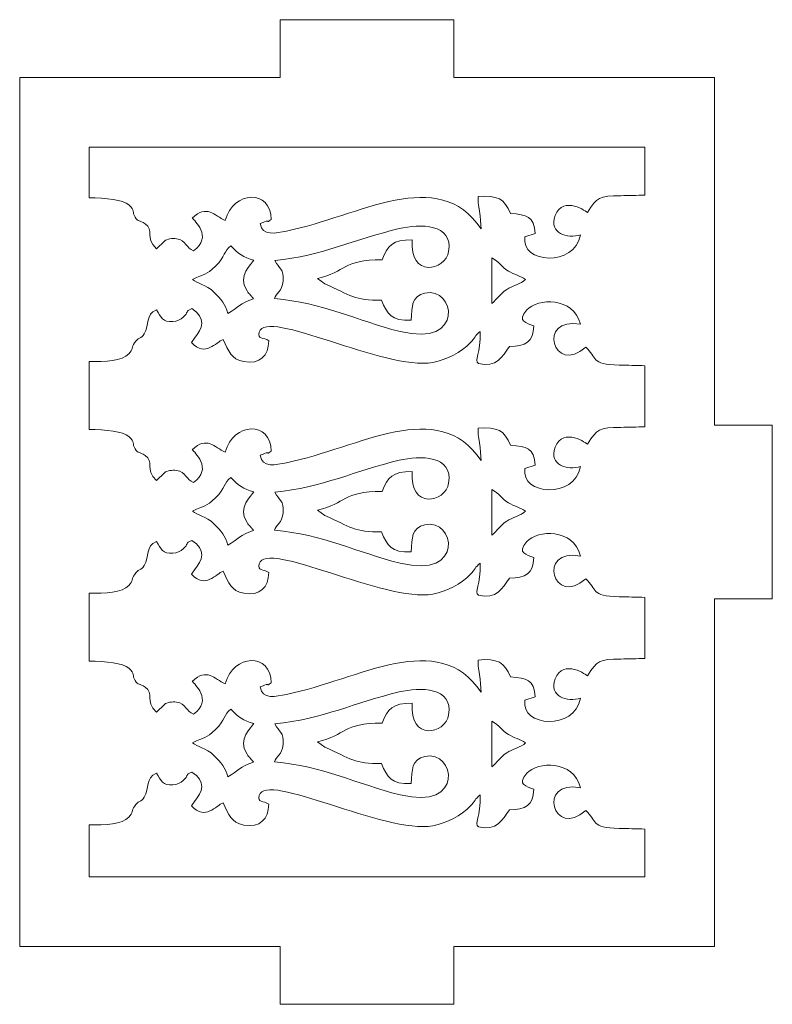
# Model space of a CAD drawing. Header units: centimetres. Extents: x -1.4 to 60.1, y -26.9 to 26.9.
# Tile 39 of 46: x 44.8 to 48.7, y -16.3 to -11.2. Entities that reach past the tile are written whole.
import ezdxf

# ---------------------------------------------------------------- set-up
doc = ezdxf.new("R2010")
doc.units = ezdxf.units.CM
doc.header["$MEASUREMENT"] = 0
doc.layers.add('layer 1', color=7, linetype='Continuous')

msp = doc.modelspace()

# ---------------------------------------------------------------- linework, layer by layer
at = {"layer": 'layer 1', "color": 242, "lineweight": 9}
for points, knots in [([(44.84258, -15.96313), (44.84258, -15.96313), (44.84258, -11.46313), (44.84258, -11.46313), (44.84258, -11.46313), (44.84258, -11.46313), (46.19258, -11.46313), (46.19258, -11.46313), (46.19258, -11.46313), (46.19258, -11.46313), (46.19258, -11.16313), (46.19258, -11.16313), (46.19258, -11.16313), (46.19258, -11.16313), (47.09258, -11.16313), (47.09258, -11.16313), (47.09258, -11.16313), (47.09258, -11.16313), (47.09258, -11.46313), (47.09258, -11.46313), (47.09258, -11.46313), (47.09258, -11.46313), (48.44257, -11.46313), (48.44257, -11.46313), (48.44257, -11.46313), (48.44257, -11.46313), (48.44257, -13.26313), (48.44257, -13.26313), (48.44257, -13.26313), (48.44257, -13.26313), (48.74257, -13.26313), (48.74257, -13.26313), (48.74257, -13.26313), (48.74257, -13.26313), (48.74257, -14.16313), (48.74257, -14.16313), (48.74257, -14.16313), (48.74257, -14.16313), (48.44257, -14.16313), (48.44257, -14.16313), (48.44257, -14.16313), (48.44257, -14.16313), (48.44257, -15.96313), (48.44257, -15.96313), (48.44257, -15.96313), (48.44257, -15.96313), (47.09258, -15.96313), (47.09258, -15.96313), (47.09258, -15.96313), (47.09258, -15.96313), (47.09258, -16.26313), (47.09258, -16.26313), (47.09258, -16.26313), (47.09258, -16.26313), (46.19258, -16.26313), (46.19258, -16.26313), (46.19258, -16.26313), (46.19258, -16.26313), (46.19258, -15.96313), (46.19258, -15.96313), (46.19258, -15.96313), (46.19258, -15.96313), (44.84258, -15.96313), (44.84258, -15.96313)], [0, 0, 0, 0, 0.0588235, 0.0588235, 0.0588235, 0.0588235, 0.1176471, 0.1176471, 0.1176471, 0.1176471, 0.1764706, 0.1764706, 0.1764706, 0.1764706, 0.2352941, 0.2352941, 0.2352941, 0.2352941, 0.2941176, 0.2941176, 0.2941176, 0.2941176, 0.3529412, 0.3529412, 0.3529412, 0.3529412, 0.4117647, 0.4117647, 0.4117647, 0.4117647, 0.4705882, 0.4705882, 0.4705882, 0.4705882, 0.5294118, 0.5294118, 0.5294118, 0.5294118, 0.5882353, 0.5882353, 0.5882353, 0.5882353, 0.6470588, 0.6470588, 0.6470588, 0.6470588, 0.7058824, 0.7058824, 0.7058824, 0.7058824, 0.7647059, 0.7647059, 0.7647059, 0.7647059, 0.8235294, 0.8235294, 0.8235294, 0.8235294, 0.8823529, 0.8823529, 0.8823529, 0.8823529, 1, 1, 1, 1]), ([(48.08257, -12.07157), (48.04128, -12.07272), (47.99984, -12.07416), (47.95841, -12.07466), (47.95841, -12.07466), (47.84228, -12.07607), (47.8354, -12.08123), (47.78516, -12.16162), (47.78516, -12.16162), (47.78515, -12.16162), (47.65951, -12.06924), (47.61759, -12.17781), (47.61759, -12.17781), (47.58187, -12.27032), (47.68066, -12.2988), (47.74918, -12.27744), (47.74918, -12.27744), (47.71805, -12.44642), (47.43771, -12.42648), (47.46056, -12.28778), (47.46056, -12.28778), (47.46056, -12.28778), (47.513, -12.27119), (47.513, -12.27119), (47.513, -12.27119), (47.51102, -12.18106), (47.46899, -12.17252), (47.38541, -12.1673), (47.38541, -12.1673), (47.35577, -12.09131), (47.31756, -12.07115), (47.21918, -12.07976), (47.21918, -12.07976), (47.21318, -12.11172), (47.23523, -12.19403), (47.23323, -12.24668), (47.23323, -12.24668), (47.01054, -11.91359), (46.60565, -12.18093), (46.22466, -12.25785), (46.22466, -12.25785), (46.17126, -12.26864), (46.09746, -12.2869), (46.0891, -12.21946), (46.0891, -12.21946), (46.0891, -12.21946), (46.10376, -12.21302), (46.10376, -12.21302), (46.10376, -12.21302), (46.10543, -12.21238), (46.10903, -12.21097), (46.11108, -12.21022), (46.11108, -12.21022), (46.14228, -12.19881), (46.115, -12.22029), (46.14496, -12.19848), (46.14496, -12.19848), (46.14757, -12.04024), (45.94878, -12.04745), (45.90751, -12.20248), (45.90751, -12.20248), (45.85123, -12.17841), (45.81084, -12.1174), (45.73719, -12.19057), (45.73719, -12.19057), (45.74447, -12.20105), (45.84695, -12.28649), (45.74349, -12.36053), (45.74349, -12.36053), (45.7037, -12.34597), (45.70677, -12.30578), (45.65561, -12.2981), (45.65561, -12.2981), (45.63058, -12.29434), (45.60858, -12.29922), (45.59272, -12.30945), (45.59272, -12.30945), (45.59272, -12.30945), (45.55088, -12.34979), (45.55088, -12.34979), (45.55088, -12.34979), (45.48984, -12.28989), (45.54175, -12.25396), (45.49282, -12.22044), (45.49282, -12.22044), (45.46319, -12.20014), (45.45574, -12.2113), (45.44067, -12.18583), (45.44067, -12.18583), (45.42401, -12.15768), (45.44105, -12.15284), (45.40808, -12.12187), (45.40808, -12.12187), (45.38045, -12.09591), (45.28695, -12.08579), (45.20258, -12.08597), (45.20258, -12.08597), (45.20258, -12.08597), (45.20258, -11.82313), (45.20258, -11.82313), (45.20258, -11.82313), (45.20258, -11.82313), (48.08257, -11.82313), (48.08257, -11.82313), (48.08257, -11.82313), (48.08257, -11.82313), (48.08257, -12.07157), (48.08257, -12.07157)], [0, 0, 0, 0, 0.0357143, 0.0357143, 0.0357143, 0.0357143, 0.0714286, 0.0714286, 0.0714286, 0.0714286, 0.1071429, 0.1071429, 0.1071429, 0.1071429, 0.1428571, 0.1428571, 0.1428571, 0.1428571, 0.1785714, 0.1785714, 0.1785714, 0.1785714, 0.2142857, 0.2142857, 0.2142857, 0.2142857, 0.25, 0.25, 0.25, 0.25, 0.2857143, 0.2857143, 0.2857143, 0.2857143, 0.3214286, 0.3214286, 0.3214286, 0.3214286, 0.3571429, 0.3571429, 0.3571429, 0.3571429, 0.3928571, 0.3928571, 0.3928571, 0.3928571, 0.4285714, 0.4285714, 0.4285714, 0.4285714, 0.4642857, 0.4642857, 0.4642857, 0.4642857, 0.5, 0.5, 0.5, 0.5, 0.5357143, 0.5357143, 0.5357143, 0.5357143, 0.5714286, 0.5714286, 0.5714286, 0.5714286, 0.6071429, 0.6071429, 0.6071429, 0.6071429, 0.6428571, 0.6428571, 0.6428571, 0.6428571, 0.6785714, 0.6785714, 0.6785714, 0.6785714, 0.7142857, 0.7142857, 0.7142857, 0.7142857, 0.75, 0.75, 0.75, 0.75, 0.7857143, 0.7857143, 0.7857143, 0.7857143, 0.8214286, 0.8214286, 0.8214286, 0.8214286, 0.8571429, 0.8571429, 0.8571429, 0.8571429, 0.8928571, 0.8928571, 0.8928571, 0.8928571, 0.9285714, 0.9285714, 0.9285714, 0.9285714, 1, 1, 1, 1]), ([(46.87128, -12.71934), (46.76622, -12.7237), (46.74925, -12.6884), (46.71689, -12.61579), (46.71689, -12.61579), (46.57899, -12.61778), (46.5566, -12.59042), (46.42395, -12.53161), (46.42395, -12.53161), (46.42395, -12.53161), (46.38521, -12.50387), (46.38521, -12.50387), (46.38521, -12.50387), (46.53749, -12.46771), (46.51264, -12.40714), (46.72162, -12.4063), (46.72162, -12.4063), (46.74771, -12.33115), (46.77484, -12.30389), (46.87613, -12.30322), (46.87613, -12.30322), (46.86105, -12.50237), (47.04878, -12.46548), (47.06547, -12.36343), (47.06547, -12.36343), (47.08909, -12.21903), (46.91694, -12.21948), (46.80874, -12.24516), (46.80874, -12.24516), (46.58619, -12.298), (46.40668, -12.38663), (46.16533, -12.41093), (46.16533, -12.41093), (46.18628, -12.45562), (46.21323, -12.4511), (46.20792, -12.51749), (46.20792, -12.51749), (46.20367, -12.57081), (46.16955, -12.58078), (46.16272, -12.60791), (46.16272, -12.60791), (46.41444, -12.62809), (46.58661, -12.72172), (46.81348, -12.77808), (46.81348, -12.77808), (47.15267, -12.86234), (47.09845, -12.54231), (46.94167, -12.5793), (46.94167, -12.5793), (46.87213, -12.59571), (46.87657, -12.6475), (46.87128, -12.71934)], [0, 0, 0, 0, 0.0714286, 0.0714286, 0.0714286, 0.0714286, 0.1428571, 0.1428571, 0.1428571, 0.1428571, 0.2142857, 0.2142857, 0.2142857, 0.2142857, 0.2857143, 0.2857143, 0.2857143, 0.2857143, 0.3571429, 0.3571429, 0.3571429, 0.3571429, 0.4285714, 0.4285714, 0.4285714, 0.4285714, 0.5, 0.5, 0.5, 0.5, 0.5714286, 0.5714286, 0.5714286, 0.5714286, 0.6428571, 0.6428571, 0.6428571, 0.6428571, 0.7142857, 0.7142857, 0.7142857, 0.7142857, 0.7857143, 0.7857143, 0.7857143, 0.7857143, 0.8571429, 0.8571429, 0.8571429, 0.8571429, 1, 1, 1, 1]), ([(45.92102, -12.68557), (45.97146, -12.65772), (45.98572, -12.62853), (46.05398, -12.60937), (46.05398, -12.60937), (46.04133, -12.5893), (46.05116, -12.60503), (46.03877, -12.58988), (46.03877, -12.58988), (46.02859, -12.57744), (46.02917, -12.58067), (46.02062, -12.56793), (46.02062, -12.56793), (45.96691, -12.48793), (46.04525, -12.42825), (46.05595, -12.40817), (46.05595, -12.40817), (46.00138, -12.39686), (45.9741, -12.37315), (45.9361, -12.33505), (45.9361, -12.33505), (45.90239, -12.36148), (45.90777, -12.38959), (45.85751, -12.43944), (45.85751, -12.43944), (45.80781, -12.48872), (45.79879, -12.4785), (45.73842, -12.50837), (45.73842, -12.50837), (45.76157, -12.53024), (45.80792, -12.5332), (45.85011, -12.57556), (45.85011, -12.57556), (45.88519, -12.6108), (45.90975, -12.63744), (45.92102, -12.68557)], [0, 0, 0, 0, 0.1, 0.1, 0.1, 0.1, 0.2, 0.2, 0.2, 0.2, 0.3, 0.3, 0.3, 0.3, 0.4, 0.4, 0.4, 0.4, 0.5, 0.5, 0.5, 0.5, 0.6, 0.6, 0.6, 0.6, 0.7, 0.7, 0.7, 0.7, 0.8, 0.8, 0.8, 0.8, 1, 1, 1, 1]), ([(47.46398, -12.50837), (47.4353, -12.49118), (47.40478, -12.48269), (47.37543, -12.46535), (47.37543, -12.46535), (47.33557, -12.44178), (47.3318, -12.42161), (47.28897, -12.39654), (47.28897, -12.39654), (47.28897, -12.39654), (47.28933, -12.63366), (47.28933, -12.63366), (47.28933, -12.63366), (47.31826, -12.60829), (47.32986, -12.58541), (47.36613, -12.56057), (47.36613, -12.56057), (47.39317, -12.54204), (47.44207, -12.53174), (47.46398, -12.50837)], [0, 0, 0, 0, 0.1666667, 0.1666667, 0.1666667, 0.1666667, 0.3333333, 0.3333333, 0.3333333, 0.3333333, 0.5, 0.5, 0.5, 0.5, 0.6666667, 0.6666667, 0.6666667, 0.6666667, 1, 1, 1, 1]), ([(45.55088, -12.66555), (45.57678, -12.70548), (45.58245, -12.73021), (45.6361, -12.72685), (45.6361, -12.72685), (45.65841, -12.72546), (45.6765, -12.71653), (45.68958, -12.7047), (45.68958, -12.7047), (45.72134, -12.67593), (45.69679, -12.67552), (45.73386, -12.65991), (45.73386, -12.65991), (45.81194, -12.70692), (45.78904, -12.76454), (45.7491, -12.81255), (45.7491, -12.81255), (45.7491, -12.81255), (45.73634, -12.82968), (45.73634, -12.82968), (45.73634, -12.82968), (45.73544, -12.83093), (45.73353, -12.83367), (45.73239, -12.83581), (45.73239, -12.83581), (45.80797, -12.91277), (45.85739, -12.83336), (45.89758, -12.81934), (45.89758, -12.81934), (45.92551, -12.88055), (45.93653, -12.92126), (46.00454, -12.93439), (46.00454, -12.93439), (46.08716, -12.95033), (46.13225, -12.90324), (46.13351, -12.82618), (46.13351, -12.82618), (46.10719, -12.80745), (46.07246, -12.82021), (46.0834, -12.78198), (46.0834, -12.78198), (46.12021, -12.65333), (46.73445, -12.98371), (46.98282, -12.93827), (46.98282, -12.93827), (47.05591, -12.92489), (47.13029, -12.88533), (47.17836, -12.83574), (47.17836, -12.83574), (47.20082, -12.81257), (47.20217, -12.79976), (47.22875, -12.77776), (47.22875, -12.77776), (47.23403, -12.89256), (47.19421, -12.92769), (47.21964, -12.94417), (47.21964, -12.94417), (47.31334, -12.96807), (47.34416, -12.90865), (47.38068, -12.85538), (47.38068, -12.85538), (47.46253, -12.85621), (47.50578, -12.83254), (47.50617, -12.74914), (47.50617, -12.74914), (47.46963, -12.73313), (47.41665, -12.72847), (47.47093, -12.66671), (47.47093, -12.66671), (47.52495, -12.60524), (47.71252, -12.5965), (47.74849, -12.74106), (47.74849, -12.74106), (47.51928, -12.69733), (47.60934, -13.01101), (47.77553, -12.85892), (47.77553, -12.85892), (47.8362, -12.91351), (47.79862, -12.94896), (47.94866, -12.9518), (47.94866, -12.9518), (47.99238, -12.95264), (48.03751, -12.95443), (48.08257, -12.95549), (48.08257, -12.95549), (48.08257, -12.95549), (48.08257, -13.27157), (48.08257, -13.27157), (48.08257, -13.27157), (48.04128, -13.27272), (47.99984, -13.27416), (47.95841, -13.27466), (47.95841, -13.27466), (47.84228, -13.27607), (47.8354, -13.28123), (47.78516, -13.36162), (47.78516, -13.36162), (47.78515, -13.36162), (47.65951, -13.26924), (47.61759, -13.37781), (47.61759, -13.37781), (47.58187, -13.47032), (47.68066, -13.4988), (47.74918, -13.47744), (47.74918, -13.47744), (47.71805, -13.64642), (47.43771, -13.62648), (47.46056, -13.48778), (47.46056, -13.48778), (47.46056, -13.48778), (47.513, -13.47119), (47.513, -13.47119), (47.513, -13.47119), (47.51102, -13.38106), (47.46899, -13.37252), (47.38541, -13.3673), (47.38541, -13.3673), (47.35577, -13.2913), (47.31756, -13.27115), (47.21918, -13.27976), (47.21918, -13.27976), (47.21318, -13.31172), (47.23523, -13.39403), (47.23323, -13.44668), (47.23323, -13.44668), (47.01054, -13.11359), (46.60565, -13.38093), (46.22466, -13.45785), (46.22466, -13.45785), (46.17126, -13.46864), (46.09746, -13.4869), (46.0891, -13.41946), (46.0891, -13.41946), (46.0891, -13.41946), (46.10376, -13.41301), (46.10376, -13.41301), (46.10376, -13.41301), (46.10543, -13.41238), (46.10903, -13.41097), (46.11108, -13.41022), (46.11108, -13.41022), (46.14228, -13.39881), (46.115, -13.42029), (46.14496, -13.39848), (46.14496, -13.39848), (46.14757, -13.24024), (45.94878, -13.24745), (45.90751, -13.40248), (45.90751, -13.40248), (45.85123, -13.37841), (45.81084, -13.3174), (45.73719, -13.39057), (45.73719, -13.39057), (45.74447, -13.40105), (45.84695, -13.48649), (45.74349, -13.56052), (45.74349, -13.56052), (45.7037, -13.54597), (45.70677, -13.50578), (45.65561, -13.4981), (45.65561, -13.4981), (45.63058, -13.49434), (45.60858, -13.49922), (45.59272, -13.50945), (45.59272, -13.50945), (45.59272, -13.50945), (45.55088, -13.54979), (45.55088, -13.54979), (45.55088, -13.54979), (45.48984, -13.48989), (45.54175, -13.45396), (45.49282, -13.42044), (45.49282, -13.42044), (45.46319, -13.40014), (45.45574, -13.4113), (45.44067, -13.38583), (45.44067, -13.38583), (45.42401, -13.35768), (45.44105, -13.35284), (45.40808, -13.32187), (45.40808, -13.32187), (45.38045, -13.29591), (45.28695, -13.28579), (45.20258, -13.28597), (45.20258, -13.28597), (45.20258, -13.28597), (45.20258, -12.9339), (45.20258, -12.9339), (45.20258, -12.9339), (45.28618, -12.93532), (45.37462, -12.9296), (45.40744, -12.89422), (45.40744, -12.89422), (45.4306, -12.86925), (45.42303, -12.85999), (45.437, -12.83776), (45.437, -12.83776), (45.45507, -12.80905), (45.47324, -12.81607), (45.48817, -12.79103), (45.48817, -12.79103), (45.51688, -12.74287), (45.49262, -12.69128), (45.55088, -12.66555)], [0, 0, 0, 0, 0.0192308, 0.0192308, 0.0192308, 0.0192308, 0.0384615, 0.0384615, 0.0384615, 0.0384615, 0.0576923, 0.0576923, 0.0576923, 0.0576923, 0.0769231, 0.0769231, 0.0769231, 0.0769231, 0.0961538, 0.0961538, 0.0961538, 0.0961538, 0.1153846, 0.1153846, 0.1153846, 0.1153846, 0.1346154, 0.1346154, 0.1346154, 0.1346154, 0.1538462, 0.1538462, 0.1538462, 0.1538462, 0.1730769, 0.1730769, 0.1730769, 0.1730769, 0.1923077, 0.1923077, 0.1923077, 0.1923077, 0.2115385, 0.2115385, 0.2115385, 0.2115385, 0.2307692, 0.2307692, 0.2307692, 0.2307692, 0.25, 0.25, 0.25, 0.25, 0.2692308, 0.2692308, 0.2692308, 0.2692308, 0.2884615, 0.2884615, 0.2884615, 0.2884615, 0.3076923, 0.3076923, 0.3076923, 0.3076923, 0.3269231, 0.3269231, 0.3269231, 0.3269231, 0.3461538, 0.3461538, 0.3461538, 0.3461538, 0.3653846, 0.3653846, 0.3653846, 0.3653846, 0.3846154, 0.3846154, 0.3846154, 0.3846154, 0.4038462, 0.4038462, 0.4038462, 0.4038462, 0.4230769, 0.4230769, 0.4230769, 0.4230769, 0.4423077, 0.4423077, 0.4423077, 0.4423077, 0.4615385, 0.4615385, 0.4615385, 0.4615385, 0.4807692, 0.4807692, 0.4807692, 0.4807692, 0.5, 0.5, 0.5, 0.5, 0.5192308, 0.5192308, 0.5192308, 0.5192308, 0.5384615, 0.5384615, 0.5384615, 0.5384615, 0.5576923, 0.5576923, 0.5576923, 0.5576923, 0.5769231, 0.5769231, 0.5769231, 0.5769231, 0.5961538, 0.5961538, 0.5961538, 0.5961538, 0.6153846, 0.6153846, 0.6153846, 0.6153846, 0.6346154, 0.6346154, 0.6346154, 0.6346154, 0.6538462, 0.6538462, 0.6538462, 0.6538462, 0.6730769, 0.6730769, 0.6730769, 0.6730769, 0.6923077, 0.6923077, 0.6923077, 0.6923077, 0.7115385, 0.7115385, 0.7115385, 0.7115385, 0.7307692, 0.7307692, 0.7307692, 0.7307692, 0.75, 0.75, 0.75, 0.75, 0.7692308, 0.7692308, 0.7692308, 0.7692308, 0.7884615, 0.7884615, 0.7884615, 0.7884615, 0.8076923, 0.8076923, 0.8076923, 0.8076923, 0.8269231, 0.8269231, 0.8269231, 0.8269231, 0.8461538, 0.8461538, 0.8461538, 0.8461538, 0.8653846, 0.8653846, 0.8653846, 0.8653846, 0.8846154, 0.8846154, 0.8846154, 0.8846154, 0.9038462, 0.9038462, 0.9038462, 0.9038462, 0.9230769, 0.9230769, 0.9230769, 0.9230769, 0.9423077, 0.9423077, 0.9423077, 0.9423077, 0.9615385, 0.9615385, 0.9615385, 0.9615385, 1, 1, 1, 1]), ([(46.87128, -13.91934), (46.76622, -13.9237), (46.74925, -13.8884), (46.71689, -13.81578), (46.71689, -13.81578), (46.57899, -13.81778), (46.5566, -13.79042), (46.42395, -13.73161), (46.42395, -13.73161), (46.42395, -13.73161), (46.38521, -13.70387), (46.38521, -13.70387), (46.38521, -13.70387), (46.53749, -13.66771), (46.51264, -13.60714), (46.72162, -13.6063), (46.72162, -13.6063), (46.74771, -13.53115), (46.77484, -13.50389), (46.87613, -13.50322), (46.87613, -13.50322), (46.86105, -13.70237), (47.04878, -13.66548), (47.06547, -13.56343), (47.06547, -13.56343), (47.08909, -13.41903), (46.91694, -13.41948), (46.80874, -13.44516), (46.80874, -13.44516), (46.58619, -13.498), (46.40668, -13.58663), (46.16533, -13.61093), (46.16533, -13.61093), (46.18628, -13.65562), (46.21323, -13.6511), (46.20792, -13.71749), (46.20792, -13.71749), (46.20367, -13.77081), (46.16955, -13.78078), (46.16272, -13.80791), (46.16272, -13.80791), (46.41444, -13.82809), (46.58661, -13.92172), (46.81348, -13.97808), (46.81348, -13.97808), (47.15267, -14.06234), (47.09845, -13.74231), (46.94167, -13.7793), (46.94167, -13.7793), (46.87213, -13.79571), (46.87657, -13.84749), (46.87128, -13.91934)], [0, 0, 0, 0, 0.0714286, 0.0714286, 0.0714286, 0.0714286, 0.1428571, 0.1428571, 0.1428571, 0.1428571, 0.2142857, 0.2142857, 0.2142857, 0.2142857, 0.2857143, 0.2857143, 0.2857143, 0.2857143, 0.3571429, 0.3571429, 0.3571429, 0.3571429, 0.4285714, 0.4285714, 0.4285714, 0.4285714, 0.5, 0.5, 0.5, 0.5, 0.5714286, 0.5714286, 0.5714286, 0.5714286, 0.6428571, 0.6428571, 0.6428571, 0.6428571, 0.7142857, 0.7142857, 0.7142857, 0.7142857, 0.7857143, 0.7857143, 0.7857143, 0.7857143, 0.8571429, 0.8571429, 0.8571429, 0.8571429, 1, 1, 1, 1]), ([(45.92102, -13.88557), (45.97146, -13.85772), (45.98572, -13.82853), (46.05398, -13.80937), (46.05398, -13.80937), (46.04133, -13.7893), (46.05116, -13.80503), (46.03877, -13.78988), (46.03877, -13.78988), (46.02859, -13.77744), (46.02917, -13.78067), (46.02062, -13.76793), (46.02062, -13.76793), (45.96691, -13.68793), (46.04525, -13.62825), (46.05595, -13.60817), (46.05595, -13.60817), (46.00138, -13.59686), (45.9741, -13.57315), (45.9361, -13.53505), (45.9361, -13.53505), (45.90239, -13.56148), (45.90777, -13.58958), (45.85751, -13.63944), (45.85751, -13.63944), (45.80781, -13.68872), (45.79879, -13.6785), (45.73842, -13.70837), (45.73842, -13.70837), (45.76157, -13.73024), (45.80792, -13.7332), (45.85011, -13.77556), (45.85011, -13.77556), (45.88519, -13.8108), (45.90975, -13.83744), (45.92102, -13.88557)], [0, 0, 0, 0, 0.1, 0.1, 0.1, 0.1, 0.2, 0.2, 0.2, 0.2, 0.3, 0.3, 0.3, 0.3, 0.4, 0.4, 0.4, 0.4, 0.5, 0.5, 0.5, 0.5, 0.6, 0.6, 0.6, 0.6, 0.7, 0.7, 0.7, 0.7, 0.8, 0.8, 0.8, 0.8, 1, 1, 1, 1]), ([(47.46398, -13.70837), (47.4353, -13.69118), (47.40478, -13.68269), (47.37543, -13.66535), (47.37543, -13.66535), (47.33557, -13.64178), (47.3318, -13.62161), (47.28897, -13.59654), (47.28897, -13.59654), (47.28897, -13.59654), (47.28933, -13.83366), (47.28933, -13.83366), (47.28933, -13.83366), (47.31826, -13.80829), (47.32986, -13.78541), (47.36613, -13.76057), (47.36613, -13.76057), (47.39317, -13.74204), (47.44207, -13.73174), (47.46398, -13.70837)], [0, 0, 0, 0, 0.1666667, 0.1666667, 0.1666667, 0.1666667, 0.3333333, 0.3333333, 0.3333333, 0.3333333, 0.5, 0.5, 0.5, 0.5, 0.6666667, 0.6666667, 0.6666667, 0.6666667, 1, 1, 1, 1]), ([(45.55088, -13.86555), (45.57678, -13.90548), (45.58245, -13.93021), (45.6361, -13.92685), (45.6361, -13.92685), (45.65841, -13.92546), (45.6765, -13.91653), (45.68958, -13.9047), (45.68958, -13.9047), (45.72134, -13.87593), (45.69679, -13.87552), (45.73386, -13.85991), (45.73386, -13.85991), (45.81194, -13.90692), (45.78904, -13.96454), (45.7491, -14.01255), (45.7491, -14.01255), (45.7491, -14.01255), (45.73634, -14.02968), (45.73634, -14.02968), (45.73634, -14.02968), (45.73544, -14.03093), (45.73353, -14.03366), (45.73239, -14.03581), (45.73239, -14.03581), (45.80797, -14.11277), (45.85739, -14.03336), (45.89758, -14.01934), (45.89758, -14.01934), (45.92551, -14.08055), (45.93653, -14.12126), (46.00454, -14.13438), (46.00454, -14.13438), (46.08716, -14.15033), (46.13225, -14.10324), (46.13351, -14.02618), (46.13351, -14.02618), (46.10719, -14.00745), (46.07246, -14.02021), (46.0834, -13.98198), (46.0834, -13.98198), (46.12021, -13.85333), (46.73445, -14.18371), (46.98282, -14.13827), (46.98282, -14.13827), (47.05591, -14.12489), (47.13029, -14.08533), (47.17836, -14.03574), (47.17836, -14.03574), (47.20082, -14.01257), (47.20217, -13.99976), (47.22875, -13.97776), (47.22875, -13.97776), (47.23403, -14.09256), (47.19421, -14.12769), (47.21964, -14.14417), (47.21964, -14.14417), (47.31334, -14.16807), (47.34416, -14.10865), (47.38068, -14.05538), (47.38068, -14.05538), (47.46253, -14.05621), (47.50578, -14.03254), (47.50617, -13.94914), (47.50617, -13.94914), (47.46963, -13.93313), (47.41665, -13.92847), (47.47093, -13.86671), (47.47093, -13.86671), (47.52495, -13.80524), (47.71252, -13.7965), (47.74849, -13.94106), (47.74849, -13.94106), (47.51928, -13.89733), (47.60934, -14.21101), (47.77553, -14.05892), (47.77553, -14.05892), (47.8362, -14.11351), (47.79862, -14.14896), (47.94866, -14.1518), (47.94866, -14.1518), (47.99238, -14.15263), (48.03751, -14.15443), (48.08257, -14.15549), (48.08257, -14.15549), (48.08257, -14.15549), (48.08257, -14.47157), (48.08257, -14.47157), (48.08257, -14.47157), (48.04128, -14.47272), (47.99984, -14.47416), (47.95841, -14.47466), (47.95841, -14.47466), (47.84228, -14.47607), (47.8354, -14.48123), (47.78516, -14.56162), (47.78516, -14.56162), (47.78515, -14.56162), (47.65951, -14.46924), (47.61759, -14.57781), (47.61759, -14.57781), (47.58187, -14.67032), (47.68066, -14.6988), (47.74918, -14.67744), (47.74918, -14.67744), (47.71805, -14.84642), (47.43771, -14.82648), (47.46056, -14.68778), (47.46056, -14.68778), (47.46056, -14.68778), (47.513, -14.67119), (47.513, -14.67119), (47.513, -14.67119), (47.51102, -14.58106), (47.46899, -14.57252), (47.38541, -14.5673), (47.38541, -14.5673), (47.35577, -14.4913), (47.31756, -14.47115), (47.21918, -14.47976), (47.21918, -14.47976), (47.21318, -14.51172), (47.23523, -14.59403), (47.23323, -14.64668), (47.23323, -14.64668), (47.01054, -14.31359), (46.60565, -14.58093), (46.22466, -14.65785), (46.22466, -14.65785), (46.17126, -14.66864), (46.09746, -14.6869), (46.0891, -14.61946), (46.0891, -14.61946), (46.0891, -14.61946), (46.10376, -14.61301), (46.10376, -14.61301), (46.10376, -14.61301), (46.10543, -14.61238), (46.10903, -14.61097), (46.11108, -14.61022), (46.11108, -14.61022), (46.14228, -14.59881), (46.115, -14.62029), (46.14496, -14.59848), (46.14496, -14.59848), (46.14757, -14.44024), (45.94878, -14.44745), (45.90751, -14.60248), (45.90751, -14.60248), (45.85123, -14.57841), (45.81084, -14.5174), (45.73719, -14.59057), (45.73719, -14.59057), (45.74447, -14.60105), (45.84695, -14.68649), (45.74349, -14.76052), (45.74349, -14.76052), (45.7037, -14.74597), (45.70677, -14.70578), (45.65561, -14.6981), (45.65561, -14.6981), (45.63058, -14.69434), (45.60858, -14.69922), (45.59272, -14.70945), (45.59272, -14.70945), (45.59272, -14.70945), (45.55088, -14.74979), (45.55088, -14.74979), (45.55088, -14.74979), (45.48984, -14.68989), (45.54175, -14.65396), (45.49282, -14.62044), (45.49282, -14.62044), (45.46319, -14.60014), (45.45574, -14.61129), (45.44067, -14.58583), (45.44067, -14.58583), (45.42401, -14.55768), (45.44105, -14.55284), (45.40808, -14.52187), (45.40808, -14.52187), (45.38045, -14.49591), (45.28695, -14.48579), (45.20258, -14.48597), (45.20258, -14.48597), (45.20258, -14.48597), (45.20258, -14.1339), (45.20258, -14.1339), (45.20258, -14.1339), (45.28618, -14.13532), (45.37462, -14.1296), (45.40744, -14.09422), (45.40744, -14.09422), (45.4306, -14.06925), (45.42303, -14.05999), (45.437, -14.03776), (45.437, -14.03776), (45.45507, -14.00905), (45.47324, -14.01607), (45.48817, -13.99103), (45.48817, -13.99103), (45.51688, -13.94287), (45.49262, -13.89128), (45.55088, -13.86555)], [0, 0, 0, 0, 0.0192308, 0.0192308, 0.0192308, 0.0192308, 0.0384615, 0.0384615, 0.0384615, 0.0384615, 0.0576923, 0.0576923, 0.0576923, 0.0576923, 0.0769231, 0.0769231, 0.0769231, 0.0769231, 0.0961538, 0.0961538, 0.0961538, 0.0961538, 0.1153846, 0.1153846, 0.1153846, 0.1153846, 0.1346154, 0.1346154, 0.1346154, 0.1346154, 0.1538462, 0.1538462, 0.1538462, 0.1538462, 0.1730769, 0.1730769, 0.1730769, 0.1730769, 0.1923077, 0.1923077, 0.1923077, 0.1923077, 0.2115385, 0.2115385, 0.2115385, 0.2115385, 0.2307692, 0.2307692, 0.2307692, 0.2307692, 0.25, 0.25, 0.25, 0.25, 0.2692308, 0.2692308, 0.2692308, 0.2692308, 0.2884615, 0.2884615, 0.2884615, 0.2884615, 0.3076923, 0.3076923, 0.3076923, 0.3076923, 0.3269231, 0.3269231, 0.3269231, 0.3269231, 0.3461538, 0.3461538, 0.3461538, 0.3461538, 0.3653846, 0.3653846, 0.3653846, 0.3653846, 0.3846154, 0.3846154, 0.3846154, 0.3846154, 0.4038462, 0.4038462, 0.4038462, 0.4038462, 0.4230769, 0.4230769, 0.4230769, 0.4230769, 0.4423077, 0.4423077, 0.4423077, 0.4423077, 0.4615385, 0.4615385, 0.4615385, 0.4615385, 0.4807692, 0.4807692, 0.4807692, 0.4807692, 0.5, 0.5, 0.5, 0.5, 0.5192308, 0.5192308, 0.5192308, 0.5192308, 0.5384615, 0.5384615, 0.5384615, 0.5384615, 0.5576923, 0.5576923, 0.5576923, 0.5576923, 0.5769231, 0.5769231, 0.5769231, 0.5769231, 0.5961538, 0.5961538, 0.5961538, 0.5961538, 0.6153846, 0.6153846, 0.6153846, 0.6153846, 0.6346154, 0.6346154, 0.6346154, 0.6346154, 0.6538462, 0.6538462, 0.6538462, 0.6538462, 0.6730769, 0.6730769, 0.6730769, 0.6730769, 0.6923077, 0.6923077, 0.6923077, 0.6923077, 0.7115385, 0.7115385, 0.7115385, 0.7115385, 0.7307692, 0.7307692, 0.7307692, 0.7307692, 0.75, 0.75, 0.75, 0.75, 0.7692308, 0.7692308, 0.7692308, 0.7692308, 0.7884615, 0.7884615, 0.7884615, 0.7884615, 0.8076923, 0.8076923, 0.8076923, 0.8076923, 0.8269231, 0.8269231, 0.8269231, 0.8269231, 0.8461538, 0.8461538, 0.8461538, 0.8461538, 0.8653846, 0.8653846, 0.8653846, 0.8653846, 0.8846154, 0.8846154, 0.8846154, 0.8846154, 0.9038462, 0.9038462, 0.9038462, 0.9038462, 0.9230769, 0.9230769, 0.9230769, 0.9230769, 0.9423077, 0.9423077, 0.9423077, 0.9423077, 0.9615385, 0.9615385, 0.9615385, 0.9615385, 1, 1, 1, 1]), ([(46.87128, -15.11934), (46.76622, -15.1237), (46.74925, -15.0884), (46.71689, -15.01578), (46.71689, -15.01578), (46.57899, -15.01778), (46.5566, -14.99042), (46.42395, -14.9316), (46.42395, -14.9316), (46.42395, -14.9316), (46.38521, -14.90387), (46.38521, -14.90387), (46.38521, -14.90387), (46.53749, -14.86771), (46.51264, -14.80714), (46.72162, -14.8063), (46.72162, -14.8063), (46.74771, -14.73115), (46.77484, -14.70389), (46.87613, -14.70322), (46.87613, -14.70322), (46.86105, -14.90237), (47.04878, -14.86548), (47.06547, -14.76343), (47.06547, -14.76343), (47.08909, -14.61903), (46.91694, -14.61948), (46.80874, -14.64516), (46.80874, -14.64516), (46.58619, -14.698), (46.40668, -14.78663), (46.16533, -14.81093), (46.16533, -14.81093), (46.18628, -14.85562), (46.21323, -14.8511), (46.20792, -14.91749), (46.20792, -14.91749), (46.20367, -14.97081), (46.16955, -14.98078), (46.16272, -15.00791), (46.16272, -15.00791), (46.41444, -15.02809), (46.58661, -15.12172), (46.81348, -15.17808), (46.81348, -15.17808), (47.15267, -15.26234), (47.09845, -14.94231), (46.94167, -14.9793), (46.94167, -14.9793), (46.87213, -14.99571), (46.87657, -15.04749), (46.87128, -15.11934)], [0, 0, 0, 0, 0.0714286, 0.0714286, 0.0714286, 0.0714286, 0.1428571, 0.1428571, 0.1428571, 0.1428571, 0.2142857, 0.2142857, 0.2142857, 0.2142857, 0.2857143, 0.2857143, 0.2857143, 0.2857143, 0.3571429, 0.3571429, 0.3571429, 0.3571429, 0.4285714, 0.4285714, 0.4285714, 0.4285714, 0.5, 0.5, 0.5, 0.5, 0.5714286, 0.5714286, 0.5714286, 0.5714286, 0.6428571, 0.6428571, 0.6428571, 0.6428571, 0.7142857, 0.7142857, 0.7142857, 0.7142857, 0.7857143, 0.7857143, 0.7857143, 0.7857143, 0.8571429, 0.8571429, 0.8571429, 0.8571429, 1, 1, 1, 1]), ([(45.92102, -15.08557), (45.97146, -15.05772), (45.98572, -15.02853), (46.05398, -15.00937), (46.05398, -15.00937), (46.04133, -14.9893), (46.05116, -15.00503), (46.03877, -14.98988), (46.03877, -14.98988), (46.02859, -14.97744), (46.02917, -14.98067), (46.02062, -14.96793), (46.02062, -14.96793), (45.96691, -14.88793), (46.04525, -14.82825), (46.05595, -14.80817), (46.05595, -14.80817), (46.00138, -14.79686), (45.9741, -14.77315), (45.9361, -14.73505), (45.9361, -14.73505), (45.90239, -14.76148), (45.90777, -14.78958), (45.85751, -14.83944), (45.85751, -14.83944), (45.80781, -14.88872), (45.79879, -14.8785), (45.73842, -14.90837), (45.73842, -14.90837), (45.76157, -14.93023), (45.80792, -14.9332), (45.85011, -14.97556), (45.85011, -14.97556), (45.88519, -15.0108), (45.90975, -15.03744), (45.92102, -15.08557)], [0, 0, 0, 0, 0.1, 0.1, 0.1, 0.1, 0.2, 0.2, 0.2, 0.2, 0.3, 0.3, 0.3, 0.3, 0.4, 0.4, 0.4, 0.4, 0.5, 0.5, 0.5, 0.5, 0.6, 0.6, 0.6, 0.6, 0.7, 0.7, 0.7, 0.7, 0.8, 0.8, 0.8, 0.8, 1, 1, 1, 1]), ([(47.46398, -14.90837), (47.4353, -14.89118), (47.40478, -14.88269), (47.37543, -14.86534), (47.37543, -14.86534), (47.33557, -14.84178), (47.3318, -14.82161), (47.28897, -14.79654), (47.28897, -14.79654), (47.28897, -14.79654), (47.28933, -15.03366), (47.28933, -15.03366), (47.28933, -15.03366), (47.31826, -15.00829), (47.32986, -14.98541), (47.36613, -14.96057), (47.36613, -14.96057), (47.39317, -14.94204), (47.44207, -14.93174), (47.46398, -14.90837)], [0, 0, 0, 0, 0.1666667, 0.1666667, 0.1666667, 0.1666667, 0.3333333, 0.3333333, 0.3333333, 0.3333333, 0.5, 0.5, 0.5, 0.5, 0.6666667, 0.6666667, 0.6666667, 0.6666667, 1, 1, 1, 1]), ([(45.55088, -15.06555), (45.57678, -15.10548), (45.58245, -15.13021), (45.6361, -15.12685), (45.6361, -15.12685), (45.65841, -15.12546), (45.6765, -15.11653), (45.68958, -15.1047), (45.68958, -15.1047), (45.72134, -15.07593), (45.69679, -15.07551), (45.73386, -15.05991), (45.73386, -15.05991), (45.81194, -15.10692), (45.78904, -15.16454), (45.7491, -15.21255), (45.7491, -15.21255), (45.7491, -15.21255), (45.73634, -15.22968), (45.73634, -15.22968), (45.73634, -15.22968), (45.73544, -15.23093), (45.73353, -15.23366), (45.73239, -15.23581), (45.73239, -15.23581), (45.80797, -15.31277), (45.85739, -15.23336), (45.89758, -15.21934), (45.89758, -15.21934), (45.92551, -15.28055), (45.93653, -15.32126), (46.00454, -15.33438), (46.00454, -15.33438), (46.08716, -15.35033), (46.13225, -15.30324), (46.13351, -15.22618), (46.13351, -15.22618), (46.10719, -15.20745), (46.07246, -15.22021), (46.0834, -15.18197), (46.0834, -15.18197), (46.12021, -15.05333), (46.73445, -15.38371), (46.98282, -15.33827), (46.98282, -15.33827), (47.05591, -15.32489), (47.13029, -15.28533), (47.17836, -15.23574), (47.17836, -15.23574), (47.20082, -15.21257), (47.20217, -15.19976), (47.22875, -15.17776), (47.22875, -15.17776), (47.23403, -15.29256), (47.19421, -15.32769), (47.21964, -15.34417), (47.21964, -15.34417), (47.31334, -15.36807), (47.34416, -15.30865), (47.38068, -15.25538), (47.38068, -15.25538), (47.46253, -15.25621), (47.50578, -15.23254), (47.50617, -15.14914), (47.50617, -15.14914), (47.46963, -15.13313), (47.41665, -15.12847), (47.47093, -15.06671), (47.47093, -15.06671), (47.52495, -15.00523), (47.71252, -14.9965), (47.74849, -15.14106), (47.74849, -15.14106), (47.51928, -15.09733), (47.60934, -15.41101), (47.77553, -15.25892), (47.77553, -15.25892), (47.8362, -15.31351), (47.79862, -15.34896), (47.94866, -15.3518), (47.94866, -15.3518), (47.99238, -15.35263), (48.03751, -15.35442), (48.08257, -15.35549), (48.08257, -15.35549), (48.08257, -15.35549), (48.08257, -15.60313), (48.08257, -15.60313), (48.08257, -15.60313), (48.08257, -15.60313), (45.20258, -15.60313), (45.20258, -15.60313), (45.20258, -15.60313), (45.20258, -15.60313), (45.20258, -15.3339), (45.20258, -15.3339), (45.20258, -15.3339), (45.28618, -15.33532), (45.37462, -15.3296), (45.40744, -15.29422), (45.40744, -15.29422), (45.4306, -15.26925), (45.42303, -15.25999), (45.437, -15.23776), (45.437, -15.23776), (45.45507, -15.20905), (45.47324, -15.21607), (45.48817, -15.19103), (45.48817, -15.19103), (45.51688, -15.14287), (45.49262, -15.09128), (45.55088, -15.06555)], [0, 0, 0, 0, 0.0344828, 0.0344828, 0.0344828, 0.0344828, 0.0689655, 0.0689655, 0.0689655, 0.0689655, 0.1034483, 0.1034483, 0.1034483, 0.1034483, 0.137931, 0.137931, 0.137931, 0.137931, 0.1724138, 0.1724138, 0.1724138, 0.1724138, 0.2068966, 0.2068966, 0.2068966, 0.2068966, 0.2413793, 0.2413793, 0.2413793, 0.2413793, 0.2758621, 0.2758621, 0.2758621, 0.2758621, 0.3103448, 0.3103448, 0.3103448, 0.3103448, 0.3448276, 0.3448276, 0.3448276, 0.3448276, 0.3793103, 0.3793103, 0.3793103, 0.3793103, 0.4137931, 0.4137931, 0.4137931, 0.4137931, 0.4482759, 0.4482759, 0.4482759, 0.4482759, 0.4827586, 0.4827586, 0.4827586, 0.4827586, 0.5172414, 0.5172414, 0.5172414, 0.5172414, 0.5517241, 0.5517241, 0.5517241, 0.5517241, 0.5862069, 0.5862069, 0.5862069, 0.5862069, 0.6206897, 0.6206897, 0.6206897, 0.6206897, 0.6551724, 0.6551724, 0.6551724, 0.6551724, 0.6896552, 0.6896552, 0.6896552, 0.6896552, 0.7241379, 0.7241379, 0.7241379, 0.7241379, 0.7586207, 0.7586207, 0.7586207, 0.7586207, 0.7931034, 0.7931034, 0.7931034, 0.7931034, 0.8275862, 0.8275862, 0.8275862, 0.8275862, 0.862069, 0.862069, 0.862069, 0.862069, 0.8965517, 0.8965517, 0.8965517, 0.8965517, 0.9310345, 0.9310345, 0.9310345, 0.9310345, 1, 1, 1, 1])]:
    msp.add_open_spline(points, degree=3, knots=knots, dxfattribs=at)

doc.saveas('drawing.dxf')
